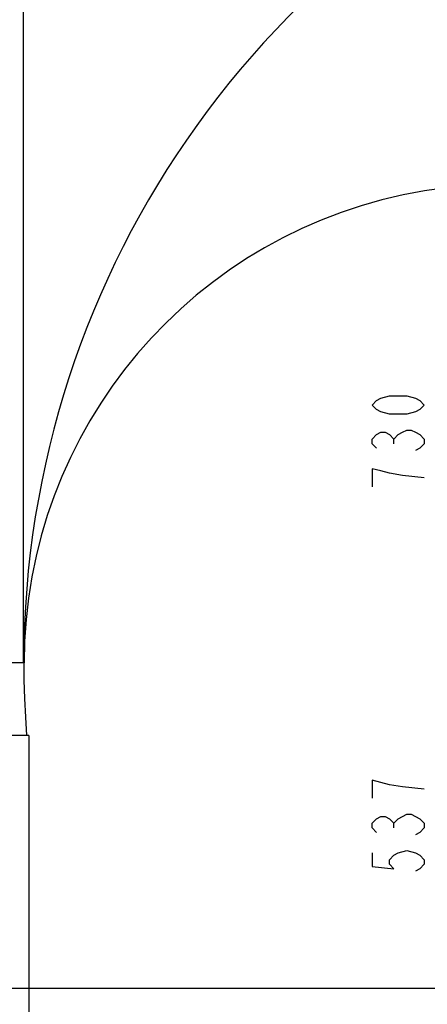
# Model space of a CAD drawing. Header units: millimetres. Extents: x 0 to 8493, y 0 to 6007.
# Tile 79 of 111: x 2990 to 3662, y 3031 to 4655. Entities that reach past the tile are written whole.
import ezdxf

# ---------------------------------------------------------------- set-up
doc = ezdxf.new("R2010")
doc.units = ezdxf.units.MM
doc.header["$LTSCALE"] = 467.107143
doc.layers.get('0').update_dxf_attribs({"linetype": 'CONTINUOUS'})
for name, color, linetype in [('304103000046_DXF_DIMENSION', 7, 'CONTINUOUS'), ('最大动作范围图_DXF_CONTINUOUS_LINE', 7, 'CONTINUOUS'), ('最大动作范围图_DXF_DIMENSION', 7, 'CONTINUOUS')]:
    doc.layers.add(name, color=color, linetype=linetype)
doc.styles.get("Standard").update_dxf_attribs({"font": 'txt', "width": 0.7})
doc.dimstyles.new('DIMSTYLE_2', dxfattribs={"dimtxt": 85.714286, "dimasz": 42.857143, "dimexe": 1.5, "dimexo": 0, "dimgap": 3, "dimtad": 1, "dimdsep": 46, "dimtxsty": 'Standard', "dimblk": '_FILLED', "dimblk1": '_FILLED', "dimblk2": '_FILLED', "dimcen": 0.09, "dimclrt": 5, "dimazin": 2, "dimtp": 0.01, "dimtm": 0.01, "dimtfac": 1, "dimtofl": 0, "dimtmove": 0, "dimatfit": 3, "dimldrblk": '_FILLED', "dimfxl": 0, "dimtolj": 1, "dimarcsym": 0})
doc.dimstyles.new('DIMSTYLE_3', dxfattribs={"dimtxt": 85.714286, "dimasz": 42.857143, "dimexe": 1.5, "dimexo": 0, "dimgap": 3, "dimtad": 0, "dimtih": 1, "dimtoh": 1, "dimdec": 1, "dimdsep": 46, "dimtxsty": 'Standard', "dimblk": '_FILLED', "dimblk1": '_FILLED', "dimblk2": '_FILLED', "dimcen": 0.09, "dimclrt": 5, "dimazin": 2, "dimtp": 0.1, "dimtm": 0.1, "dimtfac": 1, "dimtdec": 1, "dimtofl": 0, "dimtmove": 0, "dimatfit": 3, "dimldrblk": '_FILLED', "dimfxl": 0, "dimtolj": 1, "dimarcsym": 0})
doc.dimstyles.new('DIMSTYLE_4', dxfattribs={"dimtxt": 85.714286, "dimasz": 42.857143, "dimexe": 1.5, "dimexo": 0, "dimgap": 3, "dimtad": 0, "dimtih": 1, "dimtoh": 1, "dimdsep": 46, "dimtxsty": 'Standard', "dimblk": '_FILLED', "dimblk1": '_FILLED', "dimblk2": '_FILLED', "dimcen": 0.09, "dimclrt": 5, "dimazin": 2, "dimtp": 0.01, "dimtm": 0.01, "dimtfac": 1, "dimtofl": 0, "dimtmove": 0, "dimatfit": 3, "dimldrblk": '_FILLED', "dimfxl": 0, "dimtolj": 1, "dimarcsym": 0})

# ---------------------------------------------------------------- blocks, each defined once
blk = doc.blocks.new('*D15')
at = {"layer": '最大动作范围图_DXF_DIMENSION', "color": 2, "linetype": 'Continuous', "transparency": 16777216}
blk.add_line((2996.3, 3594.1), (2996.3, 5290.4), dxfattribs=at)
blk = doc.blocks.new('_FILLED')
at = {"color": 0, "linetype": 'ByBlock'}
blk.add_solid([(0, 0), (-1, 0.25), (-1, -0.25)], dxfattribs=at)
blk = doc.blocks.new('*D19')
at = {"layer": '最大动作范围图_DXF_DIMENSION', "color": 2, "linetype": 'Continuous', "transparency": 16777216}
blk.add_line((3005.4, 3474.1), (3005.4, 2324.7), dxfattribs=at)
blk = doc.blocks.new('*D34')
at = {"layer": '最大动作范围图_DXF_DIMENSION', "color": 2, "linetype": 'Continuous', "transparency": 16777216}
for p, q in [((3005.4, 3474.1), (2901.1, 3474.1)), ((2911.8, 3474.1), (2911.8, 3265.6)), ((2911.8, 3057.1), (2911.8, 3265.6)), ((4326, 3057.1), (2901.1, 3057.1))]:
    blk.add_line(p, q, dxfattribs=at)
at = {"layer": '最大动作范围图_DXF_DIMENSION', "color": 2, "linetype": 'Continuous', "transparency": 16777216, "xscale": 42.8571428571, "yscale": 42.8571428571, "zscale": 42.8571428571}
for p, rotation in [((2911.8, 3474.1), 90), ((2911.8, 3057.1), 270)]:
    blk.add_blockref('_FILLED', p, dxfattribs=dict(at, rotation=rotation))
blk = doc.blocks.new('*D35')
at = {"layer": '304103000046_DXF_DIMENSION', "color": 2, "linetype": 'Continuous', "transparency": 16777216}
for p, q in [((2996.3, 3594.1), (2770.2, 3594.1)), ((2780.9, 3594.1), (2780.9, 3325.6)), ((2780.9, 3057.1), (2780.9, 3325.6)), ((4326, 3057.1), (2770.2, 3057.1))]:
    blk.add_line(p, q, dxfattribs=at)
at = {"layer": '304103000046_DXF_DIMENSION', "color": 2, "linetype": 'Continuous', "transparency": 16777216, "xscale": 42.8571428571, "yscale": 42.8571428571, "zscale": 42.8571428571}
for p, rotation in [((2780.9, 3594.1), 90), ((2780.9, 3057.1), 270)]:
    blk.add_blockref('_FILLED', p, dxfattribs=dict(at, rotation=rotation))

msp = doc.modelspace()

# ---------------------------------------------------------------- linework, layer by layer
at = {"layer": '304103000046_DXF_DIMENSION', "color": 5, "linetype": 'Continuous'}
msp.add_line((3606.523, 3321.874), (3606.523, 3329.374), dxfattribs=at)
for points in [[(3656.523, 3385.624), (3620.809, 3389.374), (3599.38, 3393.124), (3585.094, 3396.874), (3570.809, 3400.624), (3570.809, 3370.624)], [(3577.952, 3314.374), (3570.809, 3321.874), (3570.809, 3329.374), (3577.952, 3336.874), (3585.094, 3340.624), (3592.238, 3340.624), (3599.38, 3336.874), (3606.523, 3329.374), (3613.666, 3336.874), (3620.809, 3340.624), (3627.952, 3344.374), (3635.094, 3344.374), (3642.238, 3340.624), (3649.38, 3336.874), (3656.523, 3329.374), (3656.523, 3321.874), (3649.38, 3314.374), (3642.238, 3310.624)], [(3570.809, 3280.624), (3570.809, 3258.124), (3606.523, 3254.374), (3599.38, 3261.874), (3599.38, 3269.374), (3606.523, 3276.874), (3613.666, 3280.624), (3627.952, 3284.374), (3642.238, 3280.624), (3649.38, 3276.874), (3656.523, 3269.374), (3656.523, 3261.874), (3649.38, 3254.374), (3642.238, 3250.624)]]:
    msp.add_lwpolyline(points, dxfattribs=at)
at = {"layer": '最大动作范围图_DXF_CONTINUOUS_LINE', "color": 2, "linetype": 'Continuous'}
for centre, radius, start, end in [((4515.98, 3594.124), 1519.177, 329.783411, 184.530522), ((3785.979, 3594.124), 788.654, 18.759051, 180.012013)]:
    msp.add_arc(centre, radius, start, end, dxfattribs=at)
at = {"layer": '最大动作范围图_DXF_DIMENSION', "color": 5, "linetype": 'Continuous'}
msp.add_line((3606.523, 3955.374), (3606.523, 3962.874), dxfattribs=at)
for points in [[(3656.523, 4019.125), (3649.38, 4011.624), (3642.238, 4007.875), (3627.952, 4004.124), (3599.38, 4004.124), (3585.094, 4007.875), (3577.952, 4011.624), (3570.809, 4019.125), (3577.952, 4026.624), (3585.094, 4030.374), (3599.38, 4034.124), (3627.952, 4034.124), (3642.238, 4030.374), (3649.38, 4026.624), (3656.523, 4019.125)], [(3577.952, 3947.875), (3570.809, 3955.374), (3570.809, 3962.874), (3577.952, 3970.374), (3585.094, 3974.125), (3592.238, 3974.125), (3599.38, 3970.374), (3606.523, 3962.874), (3613.666, 3970.374), (3620.809, 3974.125), (3627.952, 3977.874), (3635.094, 3977.874), (3642.238, 3974.125), (3649.38, 3970.374), (3656.523, 3962.874), (3656.523, 3955.374), (3649.38, 3947.875), (3642.238, 3944.124)], [(3656.523, 3899.124), (3620.809, 3902.874), (3599.38, 3906.624), (3585.094, 3910.374), (3570.809, 3914.125), (3570.809, 3884.124)]]:
    msp.add_lwpolyline(points, dxfattribs=at)

# ---------------------------------------------------------------- dimensions: what is measured, and where the dimension line sits
at = {"layer": '304103000046_DXF_DIMENSION', "color": 2, "linetype": 'Continuous'}
dim = msp.add_linear_dim(base=(2780.911, 3594.124), p1=(4326.032, 3057.124), p2=(2996.251, 3594.124), angle=90, dimstyle='DIMSTYLE_2', dxfattribs=at)
dim.commit()
dim.dimension.update_dxf_attribs({"geometry": '*D35', "text_midpoint": (2780.911, 3235.624), "dimtype": 160})
at = {"layer": '最大动作范围图_DXF_DIMENSION', "color": 2, "linetype": 'Continuous'}
for feature_location, offset, origin, dimstyle, override, picture, middle in [((2996.251, 3594.124), (0, 1696.266), (4366.427, 3594.124), 'DIMSTYLE_3', {"dimgap": 21.428354, "dimtad": 1, "dimtih": 0, "dimtoh": 0}, '*D15', (2974.822, 5333.248)), ((3005.427, 3474.124), (0, -1149.435), (4366.427, 3474.124), 'DIMSTYLE_4', {"dimgap": 21.428581, "dimtad": 1, "dimtih": 0, "dimtoh": 0}, '*D19', (2983.999, 2041.832))]:
    dim = msp.add_ordinate_dim(feature_location=feature_location, offset=offset, dtype=1, origin=origin, dimstyle=dimstyle, override=override, dxfattribs=at)
    dim.commit()
    dim.dimension.update_dxf_attribs({"geometry": picture, "text_midpoint": middle})
dim = msp.add_linear_dim(base=(2911.847, 3057.124), p1=(3005.427, 3474.124), p2=(4326.032, 3057.124), angle=270, dimstyle='DIMSTYLE_2', dxfattribs=at)
dim.commit()
dim.dimension.update_dxf_attribs({"geometry": '*D34', "text_midpoint": (2911.847, 3175.624), "dimtype": 160})

doc.saveas('drawing.dxf')
